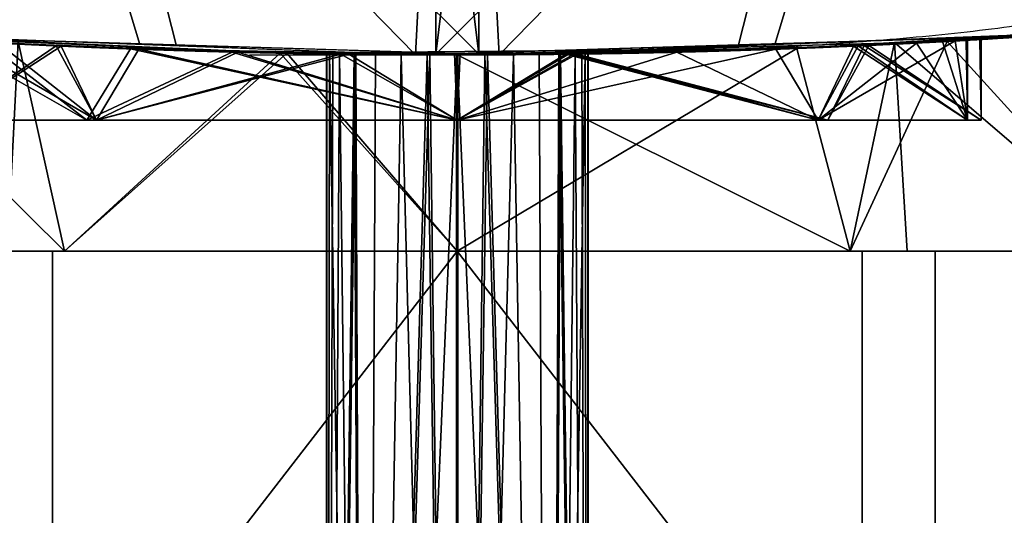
# Model space of a CAD drawing. Header units: millimetres. Extents: x -95 to 95, y -168 to 68.
# Tile 17 of 256: x -3.34 to 4.18, y -71.52 to -67.73. Entities that reach past the tile are written whole.
import ezdxf

# ---------------------------------------------------------------- set-up
doc = ezdxf.new("R2010")
doc.units = ezdxf.units.MM
doc.layers.add('100', color=7, linetype='Continuous', true_color=0xffffff)

msp = doc.modelspace()

# ---------------------------------------------------------------- linework, layer by layer
at = {"layer": '100', "color": 163, "linetype": 'Continuous'}
for p, q in [((-3.0923, -69.5, 93), (0, -69.5, 93)), ((0, -69.5, 105), (-3.0923, -69.5, 105)), ((-3.0923, -73.5, 93), (-3.0923, -69.5, 93)), ((-3.0923, -73.5, 73), (-3.0923, -69.5, 73)), ((-3.0923, -69.5, 105), (-3.0923, -73.5, 105)), ((0, -69.5, 85), (-3.0923, -69.5, 85)), ((-3.0923, -69.5, 85), (-3.0923, -73.5, 85)), ((-3.0923, -69.5, 73), (0, -69.5, 73)), ((3.0923, -69.5, 85), (0, -69.5, 85)), ((3.0923, -69.5, 105), (0, -69.5, 105)), ((0, -69.5, 93), (3.0923, -69.5, 93)), ((0, -69.5, 73), (3.0923, -69.5, 73)), ((3.0923, -73.5, 85), (3.0923, -69.5, 85)), ((3.0923, -69.5, 93), (3.0923, -73.5, 93)), ((3.0923, -69.5, 73), (3.0923, -73.5, 73)), ((3.0923, -73.5, 105), (3.0923, -69.5, 105)), ((3.65, -69.5, 73.322), (5.1962, -69.5, 76)), ((3.65, -69.5, 104.678), (3.65, -73.5, 104.678)), ((5.1962, -69.5, 82), (3.65, -69.5, 84.678)), ((3.65, -69.5, 93.322), (5.1962, -69.5, 96)), ((5.1962, -69.5, 102), (3.65, -69.5, 104.678)), ((3.65, -69.5, 84.678), (3.65, -73.5, 84.678)), ((3.65, -73.5, 93.322), (3.65, -69.5, 93.322)), ((3.65, -73.5, 73.322), (3.65, -69.5, 73.322))]:
    msp.add_line(p, q, dxfattribs=at)
at = {"layer": '100', "color": 163, "linetype": 'Continuous', "extrusion": (0, -1, 0)}
for centre in [(0, 99, 68.5), (0, 79, 68.5)]:
    msp.add_circle(centre, 4, dxfattribs=at)
at = {"layer": '100', "color": 163, "linetype": 'Continuous', "extrusion": (0, 1, 0)}
for centre in [(0, 79, -68.5), (0, 99, -68.5)]:
    msp.add_circle(centre, 3.897, dxfattribs=at)
for centre, start, end in [((0, 79, -69.5), 270, 330), ((0, 99, -69.5), 270, 330), ((0, 79, -69.5), 30, 90), ((0, 99, -69.5), 30, 90), ((0, 79, -69.5), 210, 270), ((0, 99, -69.5), 210, 270), ((0, 79, -69.5), 90, 150), ((0, 99, -69.5), 90, 150)]:
    msp.add_arc(centre, 6, start, end, dxfattribs=at)
at = {"layer": '100', "color": 163, "linetype": 'Continuous', "extrusion": (0, -1, 0)}
for centre, start, end in [((0, 79, 69.5), 237.26604, 242.73396), ((0, 99, 69.5), 237.26604, 242.73396), ((0, 99, 69.5), 117.26604, 122.73396), ((0, 79, 69.5), 117.26604, 122.73396), ((0, 79, 69.5), 57.26604, 62.73396), ((0, 79, 69.5), 297.26604, 302.73396), ((0, 99, 69.5), 297.26604, 302.73396), ((0, 99, 69.5), 57.26604, 62.73396)]:
    msp.add_arc(centre, 6.75, start, end, dxfattribs=at)
at = {"layer": '100', "color": 163, "linetype": 'Continuous'}
for points, knots in [([(7.1751, -67.6204, 100.4), (6.8288, -67.6571, 102.0218), (5.8851, -67.7575, 103.4627), (3.2716, -67.9339, 105.4639), (1.6385, -68.0002, 106.0017), (-1.6541, -67.9998, 105.9983), (-3.278, -67.9336, 105.4619), (-5.8954, -67.7567, 103.4518), (-6.8287, -67.6571, 102.0221), (-7.1751, -67.6204, 100.4)], [0, 0, 0, 0, 0.25, 0.25, 0.5, 0.5, 0.75, 0.75, 1, 1, 1, 1]), ([(-7.1751, -67.6204, 77.6), (-6.8288, -67.6571, 75.9782), (-5.8851, -67.7575, 74.5373), (-3.2716, -67.9339, 72.5361), (-1.6385, -68.0002, 71.9983), (1.6541, -67.9998, 72.0017), (3.278, -67.9336, 72.5381), (5.8954, -67.7567, 74.5482), (6.8287, -67.6571, 75.9779), (7.1751, -67.6204, 77.6)], [0, 0, 0, 0, 0.25, 0.25, 0.5, 0.5, 0.75, 0.75, 1, 1, 1, 1]), ([(-1.5864, -68, 93), (1.5864, -68, 93), (3.1367, -67.9367, 93.6512), (5.3494, -67.7983, 95.8644), (5.9991, -67.7349, 97.4307), (6.0008, -67.7347, 100.5628), (5.3643, -67.7974, 102.1199), (3.1248, -67.9374, 104.3615), (1.5688, -67.9999, 104.9994), (-1.5644, -68.0001, 105.0006), (-3.1312, -67.9369, 104.352), (-5.3459, -67.7986, 102.1415), (-5.9985, -67.7349, 100.5907), (-6.0015, -67.7346, 97.4209), (-5.3519, -67.7981, 95.8684), (-3.1401, -67.9365, 93.6531), (-1.5864, -68, 93), (1.5864, -68, 93)], [-0.125, -0.125, 0, 0, 0.125, 0.125, 0.25, 0.25, 0.375, 0.375, 0.5, 0.5, 0.625, 0.625, 0.75, 0.75, 0.875, 0.875, 1, 1, 1.125, 1.125]), ([(-1.5864, -68, 85), (1.5864, -68, 85), (3.1367, -67.9367, 84.3488), (5.3494, -67.7983, 82.1356), (5.9991, -67.7349, 80.5693), (6.0008, -67.7347, 77.4372), (5.3643, -67.7974, 75.8801), (3.1248, -67.9374, 73.6385), (1.5688, -67.9999, 73.0006), (-1.5644, -68.0001, 72.9994), (-3.1312, -67.9369, 73.648), (-5.3459, -67.7986, 75.8585), (-5.9985, -67.7349, 77.4093), (-6.0015, -67.7346, 80.5791), (-5.3519, -67.7981, 82.1316), (-3.1401, -67.9365, 84.3469), (-1.5864, -68, 85), (1.5864, -68, 85)], [-0.125, -0.125, 0, 0, 0.125, 0.125, 0.25, 0.25, 0.375, 0.375, 0.5, 0.5, 0.625, 0.625, 0.75, 0.75, 0.875, 0.875, 1, 1, 1.125, 1.125]), ([(0, -68, 103), (-0.4473, -68, 103), (-0.9007, -67.9953, 102.9228), (-1.7447, -67.9789, 102.6271), (-2.147, -67.967, 102.4045), (-2.846, -67.9413, 101.8461), (-3.1523, -67.9273, 101.5027), (-3.6276, -67.9036, 100.7438), (-3.8032, -67.8936, 100.3178), (-4.0004, -67.8823, 99.4443), (-4.0249, -67.8808, 98.9847), (-3.9221, -67.8868, 98.0962), (-3.7935, -67.8944, 97.655), (-3.403, -67.9151, 96.8507), (-3.1357, -67.9284, 96.4767), (-2.5008, -67.9547, 95.8462), (-2.1243, -67.968, 95.5812), (-1.3156, -67.9885, 95.1961), (-0.8724, -67.9959, 95.0707), (0.0177, -68.0015, 94.9751), (0.4768, -67.9997, 95.0034), (1.3474, -67.988, 95.2073), (1.7709, -67.978, 95.3857), (2.5252, -67.9541, 95.8658), (2.8663, -67.9401, 96.1744), (3.42, -67.9145, 96.8777), (3.6401, -67.9027, 97.2824), (3.9298, -67.8865, 98.1299), (4.0035, -67.882, 98.5844), (3.9963, -67.8825, 99.4792), (3.9155, -67.8873, 99.9318), (3.6133, -67.9041, 100.7732), (3.3876, -67.9162, 101.1735), (2.8239, -67.9419, 101.868), (2.4781, -67.9559, 102.1717), (1.7155, -67.9794, 102.6411), (1.2882, -67.9892, 102.8133), (0.8504, -67.9947, 102.9086), (0.5719, -67.9982, 102.9692), (0.2851, -68, 103), (0, -68, 103)], [-0.033904, 0, 0, 0, 0.053641, 0.053641, 0.107279, 0.107279, 0.160975, 0.160975, 0.214712, 0.214712, 0.268386, 0.268386, 0.32199, 0.32199, 0.375628, 0.375628, 0.42935, 0.42935, 0.483075, 0.483075, 0.536718, 0.536718, 0.590321, 0.590321, 0.64399, 0.64399, 0.697726, 0.697726, 0.751427, 0.751427, 0.805045, 0.805045, 0.858661, 0.858661, 0.91236, 0.91236, 0.966096, 0.966096, 0.966096, 1, 1, 1, 1.053641]), ([(0, -68, 75), (-0.4473, -68, 75), (-0.9007, -67.9953, 75.0772), (-1.7447, -67.9789, 75.3729), (-2.147, -67.967, 75.5955), (-2.846, -67.9413, 76.1539), (-3.1523, -67.9273, 76.4973), (-3.6276, -67.9036, 77.2562), (-3.8032, -67.8936, 77.6822), (-4.0004, -67.8823, 78.5557), (-4.0249, -67.8808, 79.0153), (-3.9221, -67.8868, 79.9038), (-3.7935, -67.8944, 80.345), (-3.403, -67.9151, 81.1493), (-3.1357, -67.9284, 81.5233), (-2.5008, -67.9547, 82.1538), (-2.1243, -67.968, 82.4188), (-1.3156, -67.9885, 82.8039), (-0.8724, -67.9959, 82.9293), (0.0177, -68.0015, 83.0249), (0.4768, -67.9997, 82.9966), (1.3474, -67.988, 82.7927), (1.7709, -67.978, 82.6143), (2.5252, -67.9541, 82.1342), (2.8663, -67.9401, 81.8256), (3.42, -67.9145, 81.1223), (3.6401, -67.9027, 80.7176), (3.9298, -67.8865, 79.8701), (4.0035, -67.882, 79.4156), (3.9963, -67.8825, 78.5208), (3.9155, -67.8873, 78.0682), (3.6133, -67.9041, 77.2268), (3.3876, -67.9162, 76.8265), (2.8239, -67.9419, 76.132), (2.4781, -67.9559, 75.8283), (1.7155, -67.9794, 75.3589), (1.2882, -67.9892, 75.1867), (0.8504, -67.9947, 75.0914), (0.5719, -67.9982, 75.0308), (0.2851, -68, 75), (0, -68, 75)], [-0.033904, 0, 0, 0, 0.053641, 0.053641, 0.107279, 0.107279, 0.160975, 0.160975, 0.214712, 0.214712, 0.268386, 0.268386, 0.32199, 0.32199, 0.375628, 0.375628, 0.42935, 0.42935, 0.483075, 0.483075, 0.536718, 0.536718, 0.590321, 0.590321, 0.64399, 0.64399, 0.697726, 0.697726, 0.751427, 0.751427, 0.805045, 0.805045, 0.858661, 0.858661, 0.91236, 0.91236, 0.966096, 0.966096, 0.966096, 1, 1, 1, 1.053641]), ([(0, -68, 82.897), (0.4358, -68, 82.897), (0.8775, -67.9956, 82.8218), (1.6999, -67.98, 82.5337), (2.0918, -67.9687, 82.3167), (2.7728, -67.9443, 81.7727), (3.0712, -67.931, 81.4381), (3.5343, -67.9085, 80.6987), (3.7053, -67.899, 80.2838), (3.8974, -67.8883, 79.4327), (3.9213, -67.8869, 78.985), (3.8211, -67.8926, 78.1192), (3.6957, -67.8998, 77.6894), (3.3152, -67.9194, 76.9058), (3.0548, -67.9321, 76.5414), (2.4361, -67.9571, 75.9272), (2.0692, -67.9697, 75.6691), (1.2814, -67.9891, 75.2939), (0.8496, -67.9961, 75.1718), (-0.0176, -68.0014, 75.0788), (-0.4649, -67.9997, 75.1064), (-1.3131, -67.9886, 75.3051), (-1.7258, -67.9791, 75.4789), (-2.4606, -67.9565, 75.9468), (-2.7929, -67.9432, 76.2475), (-3.3323, -67.9188, 76.9329), (-3.5466, -67.9076, 77.3271), (-3.8287, -67.8923, 78.1528), (-3.9004, -67.888, 78.5957), (-3.8933, -67.8885, 79.4675), (-3.8146, -67.8931, 79.9084), (-3.5199, -67.909, 80.7281), (-3.2999, -67.9204, 81.1181), (-2.7507, -67.9449, 81.7947), (-2.4137, -67.9582, 82.0905), (-1.6706, -67.9805, 82.5477), (-1.2543, -67.9898, 82.7153), (-0.8278, -67.995, 82.8081), (-0.5566, -67.9983, 82.867), (-0.2775, -68, 82.897), (0, -68, 82.897)], [-0.033874, 0, 0, 0, 0.053645, 0.053645, 0.107285, 0.107285, 0.160982, 0.160982, 0.214718, 0.214718, 0.268393, 0.268393, 0.322002, 0.322002, 0.375644, 0.375644, 0.429365, 0.429365, 0.483088, 0.483088, 0.536734, 0.536734, 0.590343, 0.590343, 0.644013, 0.644013, 0.697748, 0.697748, 0.751449, 0.751449, 0.805071, 0.805071, 0.858692, 0.858692, 0.912391, 0.912391, 0.966126, 0.966126, 0.966126, 1, 1, 1, 1.053645]), ([(0, -68, 95.103), (-0.4358, -68, 95.103), (-0.8775, -67.9956, 95.1782), (-1.6999, -67.98, 95.4663), (-2.0918, -67.9687, 95.6833), (-2.7728, -67.9443, 96.2273), (-3.0712, -67.931, 96.5619), (-3.5343, -67.9085, 97.3013), (-3.7053, -67.899, 97.7162), (-3.8974, -67.8883, 98.5673), (-3.9213, -67.8869, 99.015), (-3.8211, -67.8926, 99.8808), (-3.6957, -67.8998, 100.3106), (-3.3152, -67.9194, 101.0942), (-3.0548, -67.9321, 101.4586), (-2.4361, -67.9571, 102.0728), (-2.0692, -67.9697, 102.3309), (-1.2814, -67.9891, 102.7061), (-0.8496, -67.9961, 102.8282), (0.0176, -68.0014, 102.9212), (0.4649, -67.9997, 102.8936), (1.3131, -67.9886, 102.6949), (1.7258, -67.9791, 102.5211), (2.4606, -67.9565, 102.0532), (2.7929, -67.9432, 101.7525), (3.3323, -67.9188, 101.0671), (3.5466, -67.9076, 100.6729), (3.8287, -67.8923, 99.8472), (3.9004, -67.888, 99.4043), (3.8933, -67.8885, 98.5325), (3.8146, -67.8931, 98.0916), (3.5199, -67.909, 97.2719), (3.2999, -67.9204, 96.8819), (2.7507, -67.9449, 96.2053), (2.4137, -67.9582, 95.9095), (1.6706, -67.9805, 95.4523), (1.2543, -67.9898, 95.2847), (0.8278, -67.995, 95.1919), (0.5566, -67.9983, 95.133), (0.2775, -68, 95.103), (0, -68, 95.103)], [-0.033874, 0, 0, 0, 0.053645, 0.053645, 0.107285, 0.107285, 0.160982, 0.160982, 0.214718, 0.214718, 0.268393, 0.268393, 0.322002, 0.322002, 0.375644, 0.375644, 0.429365, 0.429365, 0.483088, 0.483088, 0.536734, 0.536734, 0.590343, 0.590343, 0.644013, 0.644013, 0.697748, 0.697748, 0.751449, 0.751449, 0.805071, 0.805071, 0.858692, 0.858692, 0.912391, 0.912391, 0.966126, 0.966126, 0.966126, 1, 1, 1, 1.053645]), ([(0.0701, -68, 98), (-0.1119, -68, 98), (-0.2254, -67.9997, 98.0193), (-0.4366, -67.9987, 98.0934), (-0.5373, -67.9979, 98.1492), (-0.7121, -67.9963, 98.289), (-0.7886, -67.9955, 98.375), (-0.9073, -67.994, 98.5648), (-0.951, -67.9934, 98.6712), (-1.0002, -67.9926, 98.8896), (-1.0062, -67.9926, 99.0046), (-0.9803, -67.9929, 99.2269), (-0.948, -67.9934, 99.3374), (-0.85, -67.9947, 99.5386), (-0.7829, -67.9955, 99.6321), (-0.6238, -67.9972, 99.7895), (-0.5296, -67.998, 99.8556), (-0.3273, -67.9993, 99.9515), (-0.2165, -67.9997, 99.9827), (0.0061, -68.0001, 100.0062), (0.121, -68, 99.9989), (0.3388, -67.9992, 99.9475), (0.4448, -67.9986, 99.9026), (0.6333, -67.9971, 99.7819), (0.7185, -67.9962, 99.7045), (0.8564, -67.9946, 99.5282), (0.9112, -67.9939, 99.427), (0.983, -67.9929, 99.215), (1.0011, -67.9926, 99.1013), (0.9988, -67.9927, 98.8775), (0.9782, -67.993, 98.7642), (0.9019, -67.994, 98.5538), (0.8451, -67.9948, 98.4538), (0.7034, -67.9964, 98.2805), (0.6166, -67.9973, 98.2048), (0.4256, -67.9987, 98.0882), (0.3187, -67.9993, 98.0455), (0.1406, -67.9999, 98.0075), (0.0701, -68, 98), (-0.1119, -68, 98)], [-0.033357, -0.033357, 0, 0, 0.0537, 0.0537, 0.107401, 0.107401, 0.161105, 0.161105, 0.214811, 0.214811, 0.268514, 0.268514, 0.322212, 0.322212, 0.375912, 0.375912, 0.429618, 0.429618, 0.483323, 0.483323, 0.537024, 0.537024, 0.590722, 0.590722, 0.644424, 0.644424, 0.698131, 0.698131, 0.751835, 0.751835, 0.805534, 0.805534, 0.859233, 0.859233, 0.912937, 0.912937, 0.966643, 0.966643, 1, 1, 1.0537, 1.0537]), ([(-0.0701, -68, 80), (0.1119, -68, 80), (0.2254, -67.9997, 79.9807), (0.4366, -67.9987, 79.9066), (0.5373, -67.9979, 79.8508), (0.7121, -67.9963, 79.711), (0.7886, -67.9955, 79.625), (0.9073, -67.994, 79.4352), (0.951, -67.9934, 79.3288), (1.0002, -67.9926, 79.1104), (1.0062, -67.9926, 78.9954), (0.9803, -67.9929, 78.7731), (0.948, -67.9934, 78.6626), (0.85, -67.9947, 78.4614), (0.7829, -67.9955, 78.3679), (0.6238, -67.9972, 78.2105), (0.5296, -67.998, 78.1444), (0.3273, -67.9993, 78.0485), (0.2165, -67.9997, 78.0173), (-0.0061, -68.0001, 77.9938), (-0.121, -68, 78.0011), (-0.3388, -67.9992, 78.0525), (-0.4448, -67.9986, 78.0974), (-0.6333, -67.9971, 78.2181), (-0.7185, -67.9962, 78.2955), (-0.8564, -67.9946, 78.4718), (-0.9112, -67.9939, 78.573), (-0.983, -67.9929, 78.785), (-1.0011, -67.9926, 78.8987), (-0.9988, -67.9927, 79.1225), (-0.9782, -67.993, 79.2358), (-0.9019, -67.994, 79.4462), (-0.8451, -67.9948, 79.5462), (-0.7034, -67.9964, 79.7195), (-0.6166, -67.9973, 79.7952), (-0.4256, -67.9987, 79.9118), (-0.3187, -67.9993, 79.9545), (-0.1406, -67.9999, 79.9925), (-0.0701, -68, 80), (0.1119, -68, 80)], [-0.033357, -0.033357, 0, 0, 0.0537, 0.0537, 0.107401, 0.107401, 0.161105, 0.161105, 0.214811, 0.214811, 0.268514, 0.268514, 0.322212, 0.322212, 0.375912, 0.375912, 0.429618, 0.429618, 0.483323, 0.483323, 0.537024, 0.537024, 0.590722, 0.590722, 0.644424, 0.644424, 0.698131, 0.698131, 0.751835, 0.751835, 0.805534, 0.805534, 0.859233, 0.859233, 0.912937, 0.912937, 0.966643, 0.966643, 1, 1, 1.0537, 1.0537])]:
    msp.add_open_spline(points, degree=3, knots=knots, dxfattribs=at)
for points in [[(-4.6779, -67.835, 73.6671), (-6.0751, -64.8607, 71.0569), (-3.3298, -64.9216, 70.158)], [(-2.9091, -64.9323, 107.9859), (-6.0118, -64.855, 106.8264), (-4.4324, -67.8537, 104.5508)], [(2.9091, -64.9323, 70.0141), (6.0118, -64.855, 71.1736), (4.4324, -67.8537, 73.4492)], [(4.6779, -67.835, 104.3329), (6.0751, -64.8607, 106.9431), (3.3298, -64.9216, 107.842)], [(-3.3298, -64.9216, 70.158), (-2.4244, -67.9199, 72.8086), (-4.6779, -67.835, 73.6671)], [(-4.4324, -67.8537, 104.5508), (-2.1476, -67.9237, 105.2444), (-2.9091, -64.9323, 107.9859)], [(-3.3298, -64.9216, 70.158), (-0.1631, -64.9918, 69.1212), (-0.3195, -67.9993, 72.0067)], [(-0.3195, -67.9993, 72.0067), (-2.4244, -67.9199, 72.8086), (-3.3298, -64.9216, 70.158)], [(-2.9091, -64.9323, 107.9859), (-2.1476, -67.9237, 105.2444), (0.1642, -67.9945, 105.9462)], [(0.1642, -67.9945, 105.9462), (-0.201, -64.9998, 108.998), (-2.9091, -64.9323, 107.9859)], [(2.9091, -64.9323, 70.0141), (2.1476, -67.9237, 72.7556), (-0.1642, -67.9945, 72.0538)], [(-0.1642, -67.9945, 72.0538), (0.201, -64.9998, 69.002), (2.9091, -64.9323, 70.0141)], [(3.3298, -64.9216, 107.842), (0.1631, -64.9918, 108.8788), (0.3195, -67.9993, 105.9933)], [(0.3195, -67.9993, 105.9933), (2.4244, -67.9199, 105.1914), (3.3298, -64.9216, 107.842)], [(4.4324, -67.8537, 73.4492), (2.1476, -67.9237, 72.7556), (2.9091, -64.9323, 70.0141)], [(3.3298, -64.9216, 107.842), (2.4244, -67.9199, 105.1914), (4.6779, -67.835, 104.3329)], [(-0.1631, -64.9918, 69.1212), (-0.1642, -67.9945, 72.0538), (-0.3195, -67.9993, 72.0067)], [(0.1642, -67.9945, 105.9462), (0.1631, -64.9918, 108.8788), (-0.201, -64.9998, 108.998)], [(-0.1642, -67.9945, 72.0538), (-0.1631, -64.9918, 69.1212), (0.201, -64.9998, 69.002)], [(0.1631, -64.9918, 108.8788), (0.1642, -67.9945, 105.9462), (0.3195, -67.9993, 105.9933)], [(9.9357, -67.2702, 95.9202), (5.8516, -67.7478, 97.6736), (3.7399, -67.8971, 94.3082)], [(3.7399, -67.8971, 94.3082), (5.8516, -67.7478, 80.3264), (9.9357, -67.2702, 95.9202)], [(4.8004, -67.8303, 104.2863), (2.5924, -67.9506, 104.4111), (5.4021, -67.7851, 101.6109)], [(5.4021, -67.7851, 76.3891), (2.5924, -67.9506, 73.5889), (4.4821, -67.8521, 73.4642)], [(5.1962, -69.5, 102), (5.4021, -67.7851, 101.6109), (3.3396, -67.9066, 103.6664)], [(3.3396, -67.9066, 74.3336), (5.4021, -67.7851, 76.3891), (5.1962, -69.5, 76)], [(3.7399, -67.8971, 83.6919), (5.8516, -67.7478, 80.3264), (3.7399, -67.8971, 94.3082)], [(3.7399, -67.8971, 94.3082), (5.5729, -67.7675, 97.2296), (5.1962, -69.5, 96)], [(5.1962, -69.5, 82), (5.5729, -67.7675, 80.7704), (3.7399, -67.8971, 83.6919)], [(-3, -69.5, 93.8038), (-5.1962, -69.5, 96), (-4.6768, -67.839, 95.2413)], [(-4.6768, -67.839, 82.7587), (-5.1962, -69.5, 82), (-3, -69.5, 84.1962)], [(-4.8004, -67.8303, 73.7137), (-0.3195, -67.9993, 72.0067), (-1.3538, -67.9865, 73.1547)], [(-1.3538, -67.9865, 73.1547), (-4.7009, -67.8373, 75.2716), (-4.8004, -67.8303, 73.7137)], [(-4.7009, -67.8373, 102.7284), (-1.3538, -67.9865, 104.8453), (-4.4821, -67.8521, 104.5358)], [(-4.6768, -67.839, 95.2413), (-1.3028, -67.9875, 93.1431), (-3, -69.5, 93.8038)], [(-4.6768, -67.839, 82.7587), (-1.3028, -67.9875, 84.8569), (-4.6768, -67.839, 95.2413)], [(-1.3028, -67.9875, 93.1431), (-4.6768, -67.839, 95.2413), (-1.3028, -67.9875, 84.8569)], [(-3, -69.5, 84.1962), (-1.3028, -67.9875, 84.8569), (-4.6768, -67.839, 82.7587)], [(-1.3538, -67.9865, 104.8453), (0.3195, -67.9993, 105.9933), (-4.4821, -67.8521, 104.5358)], [(-2.8284, -68.5, 101.8284), (-4, -68.5, 99), (-3.9018, -67.888, 99.8808)], [(-3.9018, -67.888, 78.1192), (-4, -68.5, 79), (-2.8284, -68.5, 76.1716)], [(-3.9018, -67.888, 99.8808), (-2.4963, -67.9542, 102.1255), (-2.8284, -68.5, 101.8284)], [(-2.8284, -68.5, 76.1716), (-2.4963, -67.9542, 75.8746), (-3.9018, -67.888, 78.1192)], [(-3.0255, -67.9327, 81.4562), (-3.8969, -67.8883, 79.0319), (-3.897, -68.5, 79)], [(-3.897, -68.5, 79), (-3.8871, -67.8888, 79.0034), (-3.0624, -67.931, 76.59)], [(-2.7556, -68.5, 96.2444), (-3.897, -68.5, 99), (-3.8014, -67.8937, 98.142)], [(-3.8014, -67.8937, 98.142), (-2.4322, -67.9565, 95.9551), (-2.7556, -68.5, 96.2444)], [(-3.5983, -67.9047, 97.253), (-3.3027, -67.9197, 96.9315), (-3.8014, -67.8937, 98.142)], [(-0.3195, -67.9993, 72.0067), (4.4821, -67.8521, 73.4642), (2.5924, -67.9506, 73.5889)], [(2.5924, -67.9506, 104.4111), (4.8004, -67.8303, 104.2863), (0.3195, -67.9993, 105.9933)], [(3.8014, -67.8937, 79.858), (2.4322, -67.9565, 82.0449), (2.7556, -68.5, 81.7556)], [(2.7556, -68.5, 81.7556), (3.897, -68.5, 79), (3.8014, -67.8937, 79.858)], [(3.0255, -67.9327, 96.5438), (3.8969, -67.8883, 98.9681), (3.897, -68.5, 99)], [(3.8969, -67.8883, 98.9681), (3.0255, -67.9327, 96.5438), (3.143, -67.9273, 96.5258)], [(3.9999, -67.8823, 99.0322), (3.106, -67.929, 101.5205), (3.0624, -67.931, 101.41)], [(3.0624, -67.931, 101.41), (3.8969, -67.8883, 98.9681), (3.9999, -67.8823, 99.0322)], [(3.897, -68.5, 99), (3.8871, -67.8888, 98.9966), (3.0624, -67.931, 101.41)], [(3.106, -67.929, 101.5205), (3.9999, -67.8823, 99.0322), (4, -68.5, 99)], [(4, -68.5, 79), (3.9999, -67.8823, 78.9678), (3.106, -67.929, 76.4795)], [(3.143, -67.9273, 96.5258), (3.9999, -67.8823, 99.0322), (3.8969, -67.8883, 98.9681)], [(4, -68.5, 99), (3.99, -67.8828, 99.0034), (3.143, -67.9273, 96.5258)], [(3.143, -67.9273, 81.4742), (3.99, -67.8828, 78.9966), (4, -68.5, 79)], [(3.785, -67.8946, 80.2937), (3.143, -67.9273, 81.4742), (3.3027, -67.9197, 81.0685)], [(3.3027, -67.9197, 81.0685), (3.8014, -67.8937, 79.858), (3.785, -67.8946, 80.2937)], [(3.8711, -67.8897, 78.5519), (3.5055, -67.9096, 77.2977), (3.7644, -67.8957, 77.6475)], [(3.897, -68.5, 79), (3.7048, -67.8989, 79.0222), (3.8014, -67.8937, 79.858)], [(3.7644, -67.8957, 77.6475), (3.9999, -67.8823, 78.9678), (3.8711, -67.8897, 78.5519)], [(3.9999, -67.8823, 78.9678), (3.785, -67.8946, 80.2937), (3.8014, -67.8937, 79.858)], [(3.8014, -67.8937, 79.858), (3.8711, -67.8897, 78.5519), (3.9999, -67.8823, 78.9678)], [(3.8969, -67.8883, 98.9681), (3.8871, -67.8888, 98.9966), (3.897, -68.5, 99)], [(3.9999, -67.8823, 99.0322), (3.99, -67.8828, 99.0034), (4, -68.5, 99)], [(4, -68.5, 79), (3.99, -67.8828, 78.9966), (3.9999, -67.8823, 78.9678)], [(-4, -68.5, 99), (-2.8284, -68.5, 96.1716), (-3.5983, -67.9047, 97.253)], [(-3.5983, -67.9047, 80.747), (-2.8284, -68.5, 81.8284), (-4, -68.5, 79)], [(-3.897, -68.5, 99), (-2.7556, -68.5, 101.7556), (-3.5055, -67.9096, 100.7023)], [(-3.0624, -67.931, 76.59), (-2.7556, -68.5, 76.2444), (-3.897, -68.5, 79)], [(-3.897, -68.5, 79), (-2.7556, -68.5, 81.7556), (-3.0255, -67.9327, 81.4562)], [(-3.3899, -67.9155, 76.8766), (-3.0624, -67.931, 76.59), (-3.6877, -67.8999, 77.7401)], [(-3.5983, -67.9047, 80.747), (-3.6673, -67.901, 80.3183), (-3.0255, -67.9327, 81.4562)], [(-3.3027, -67.9197, 96.9315), (-3.5983, -67.9047, 97.253), (-2.8185, -67.9416, 96.1617)], [(-1.7199, -67.9782, 95.3887), (-3.5983, -67.9047, 97.253), (-2.8284, -68.5, 96.1716)], [(-2.8284, -68.5, 81.8284), (-3.5983, -67.9047, 80.747), (-1.7199, -67.9782, 82.6113)], [(-3.0255, -67.9327, 81.4562), (-2.8185, -67.9416, 81.8383), (-3.5983, -67.9047, 80.747)], [(-1.6753, -67.9794, 102.5185), (-3.5055, -67.9096, 100.7023), (-2.7556, -68.5, 101.7556)], [(-3.3899, -67.9155, 101.1234), (-3.5055, -67.9096, 100.7023), (-2.7457, -67.9445, 101.7655)], [(-3.3537, -67.8974, 103.5805), (-3.4344, -69.5, 103.7618), (-3, -69.5, 104.1962)], [(-3, -69.5, 73.8038), (-3.4344, -69.5, 74.2382), (-3.3537, -67.8974, 74.4195)], [(-2.7457, -67.9445, 101.7655), (-2.4963, -67.9542, 102.1255), (-3.3899, -67.9155, 101.1234)], [(-3.0624, -67.931, 76.59), (-3.3899, -67.9155, 76.8766), (-2.4963, -67.9542, 75.8746)], [(-1.3538, -67.9865, 104.8453), (-3.3537, -67.8974, 103.5805), (-3, -69.5, 104.1962)], [(-3, -69.5, 73.8038), (-3.3537, -67.8974, 74.4195), (-1.3538, -67.9865, 73.1547)], [(-2.8185, -67.9416, 96.1617), (-2.4322, -67.9565, 95.9551), (-3.3027, -67.9197, 96.9315)], [(-2.7556, -68.5, 76.2444), (-3.0624, -67.931, 76.59), (-0.8892, -67.9942, 75.2058)], [(-2.4963, -67.9542, 75.8746), (-2.093, -67.9678, 75.7127), (-3.0624, -67.931, 76.59)], [(-0.8278, -67.995, 82.8081), (-3.0255, -67.9327, 81.4562), (-2.7556, -68.5, 81.7556)], [(-3.0255, -67.9327, 81.4562), (-0.8278, -67.995, 82.8081), (-1.7199, -67.9782, 82.6113)], [(-1.7199, -67.9782, 82.6113), (-2.8185, -67.9416, 81.8383), (-3.0255, -67.9327, 81.4562)], [(0, -68.5, 103), (-2.8284, -68.5, 101.8284), (-2.4963, -67.9542, 102.1255)], [(-2.4963, -67.9542, 75.8746), (-2.8284, -68.5, 76.1716), (0, -68.5, 75)], [(-2.4322, -67.9565, 95.9551), (-2.8185, -67.9416, 96.1617), (-1.7199, -67.9782, 95.3887)], [(0, -68.5, 95.103), (-2.7556, -68.5, 96.2444), (-2.4322, -67.9565, 95.9551)], [(-2.4963, -67.9542, 102.1255), (-2.7457, -67.9445, 101.7655), (-1.6753, -67.9794, 102.5185)], [(-1.6753, -67.9794, 102.5185), (-1.3227, -67.9871, 102.775), (-2.4963, -67.9542, 102.1255)], [(-2.4963, -67.9542, 102.1255), (0, -68, 103), (0, -68.5, 103)], [(0, -68.5, 75), (0, -68, 75), (-2.4963, -67.9542, 75.8746)], [(-2.093, -67.9678, 75.7127), (-2.4963, -67.9542, 75.8746), (-1.3227, -67.9871, 75.225)], [(-2.4322, -67.9565, 95.9551), (0, -68, 95.103), (0, -68.5, 95.103)], [(-1.7199, -67.9782, 95.3887), (-1.8872, -67.9738, 95.5904), (-2.4322, -67.9565, 95.9551)], [(-1.3227, -67.9871, 75.225), (-0.8892, -67.9942, 75.2058), (-2.093, -67.9678, 75.7127)], [(2.5924, -67.9506, 104.4111), (-1.3538, -67.9865, 104.8453), (0, -69.5, 105)], [(0.3195, -67.9993, 105.9933), (-1.3538, -67.9865, 104.8453), (2.5924, -67.9506, 104.4111)], [(2.5924, -67.9506, 73.5889), (-1.3538, -67.9865, 73.1547), (-0.3195, -67.9993, 72.0067)], [(0, -69.5, 73), (-1.3538, -67.9865, 73.1547), (2.5924, -67.9506, 73.5889)], [(0, -68, 93), (3.7399, -67.8971, 94.3082), (3, -69.5, 93.8038)], [(0, -68, 85), (3.7399, -67.8971, 83.6919), (3.7399, -67.8971, 94.3082), (0, -68, 93)], [(3, -69.5, 84.1962), (3.7399, -67.8971, 83.6919), (0, -68, 85)], [(0, -69.5, 105), (3, -69.5, 104.1962), (2.5924, -67.9506, 104.4111)], [(2.5924, -67.9506, 73.5889), (3, -69.5, 73.8038), (0, -69.5, 73)], [(0, -68.5, 82.897), (2.7556, -68.5, 81.7556), (2.4322, -67.9565, 82.0449)], [(2.4322, -67.9565, 82.0449), (0, -68, 82.897), (0, -68.5, 82.897)], [(0.8278, -67.995, 95.1919), (3.0255, -67.9327, 96.5438), (2.7556, -68.5, 96.2444)], [(3.0255, -67.9327, 96.5438), (0.8278, -67.995, 95.1919), (0.9123, -67.9939, 95.1054)], [(3.106, -67.929, 101.5205), (0.8504, -67.9947, 102.9086), (0.8892, -67.9942, 102.7942)], [(0.8504, -67.9947, 102.9086), (3.106, -67.929, 101.5205), (2.8284, -68.5, 101.8284)], [(2.8284, -68.5, 76.1716), (3.106, -67.929, 76.4795), (0.8504, -67.9947, 75.0915)], [(0.8504, -67.9947, 75.0915), (2.0969, -67.9677, 75.5937), (1.6753, -67.9794, 75.4815)], [(0.8892, -67.9942, 102.7942), (3.0624, -67.931, 101.41), (3.106, -67.929, 101.5205)], [(2.7556, -68.5, 101.7556), (3.0624, -67.931, 101.41), (0.8892, -67.9942, 102.7942)], [(0.9123, -67.9939, 95.1054), (3.143, -67.9273, 96.5258), (3.0255, -67.9327, 96.5438)], [(2.8284, -68.5, 96.1716), (3.143, -67.9273, 96.5258), (0.9123, -67.9939, 95.1054)], [(0.9123, -67.9939, 82.8946), (3.143, -67.9273, 81.4742), (2.8284, -68.5, 81.8284)], [(2.1478, -67.9661, 82.3744), (0.9123, -67.9939, 82.8946), (1.2887, -67.9878, 82.6777)], [(1.2887, -67.9878, 82.6777), (2.4322, -67.9565, 82.0449), (2.1478, -67.9661, 82.3744)], [(1.6753, -67.9794, 75.4815), (3.5055, -67.9096, 77.2977), (2.7556, -68.5, 76.2444)], [(2.7457, -67.9445, 76.2345), (1.6753, -67.9794, 75.4815), (2.0969, -67.9677, 75.5937)], [(2.0969, -67.9677, 75.5937), (3.106, -67.929, 76.4795), (2.7457, -67.9445, 76.2345)], [(3.143, -67.9273, 81.4742), (2.1478, -67.9661, 82.3744), (2.4322, -67.9565, 82.0449)], [(2.4322, -67.9565, 82.0449), (3.3027, -67.9197, 81.0685), (3.143, -67.9273, 81.4742)], [(3.3396, -67.9066, 103.6664), (2.5924, -67.9506, 104.4111), (3, -69.5, 104.1962)], [(3, -69.5, 73.8038), (2.5924, -67.9506, 73.5889), (3.3396, -67.9066, 74.3336)], [(3.5055, -67.9096, 77.2977), (2.7457, -67.9445, 76.2345), (3.106, -67.929, 76.4795)], [(3.897, -68.5, 79), (2.7556, -68.5, 76.2444), (3.5055, -67.9096, 77.2977)], [(3.0624, -67.931, 101.41), (2.7556, -68.5, 101.7556), (3.897, -68.5, 99)], [(3.897, -68.5, 99), (2.7556, -68.5, 96.2444), (3.0255, -67.9327, 96.5438)], [(3.143, -67.9273, 96.5258), (2.8284, -68.5, 96.1716), (4, -68.5, 99)], [(4, -68.5, 79), (2.8284, -68.5, 81.8284), (3.143, -67.9273, 81.4742)], [(4, -68.5, 99), (2.8284, -68.5, 101.8284), (3.106, -67.929, 101.5205)], [(3.106, -67.929, 76.4795), (2.8284, -68.5, 76.1716), (4, -68.5, 79)], [(5.1962, -69.5, 96), (3, -69.5, 93.8038), (3.7399, -67.8971, 94.3082)], [(3.7399, -67.8971, 83.6919), (3, -69.5, 84.1962), (5.1962, -69.5, 82)], [(3, -69.5, 104.1962), (3.4344, -69.5, 103.7618), (3.3396, -67.9066, 103.6664)], [(3.3396, -67.9066, 74.3336), (3.4344, -69.5, 74.2382), (3, -69.5, 73.8038)], [(3.106, -67.929, 76.4795), (3.7644, -67.8957, 77.6475), (3.5055, -67.9096, 77.2977)], [(3.3396, -67.9066, 103.6664), (3.4344, -69.5, 103.7618), (5.1962, -69.5, 102)], [(5.1962, -69.5, 76), (3.4344, -69.5, 74.2382), (3.3396, -67.9066, 74.3336)], [(3.5055, -67.9096, 77.2977), (3.7048, -67.8989, 79.0222), (3.897, -68.5, 79)], [(-3, -69.5, 104.1962), (0, -69.5, 105), (-1.3538, -67.9865, 104.8453)], [(-1.3538, -67.9865, 73.1547), (0, -69.5, 73), (-3, -69.5, 73.8038)], [(-1.3028, -67.9875, 93.1431), (0, -69.5, 93), (-3, -69.5, 93.8038)], [(-3, -69.5, 84.1962), (0, -69.5, 85), (-1.3028, -67.9875, 84.8569)], [(-1.7199, -67.9782, 95.3887), (-2.8284, -68.5, 96.1716), (0, -68.5, 95)], [(0, -68.5, 83), (-2.8284, -68.5, 81.8284), (-1.7199, -67.9782, 82.6113)], [(-1.6753, -67.9794, 102.5185), (-2.7556, -68.5, 101.7556), (0, -68.5, 102.897)], [(-0.8892, -67.9942, 75.2058), (0, -68.5, 75.103), (-2.7556, -68.5, 76.2444)], [(-2.7556, -68.5, 81.7556), (0, -68.5, 82.897), (-0.8278, -67.995, 82.8081)], [(-1.7199, -67.9782, 95.3887), (-1.2887, -67.9878, 95.3223), (-1.8872, -67.9738, 95.5904)], [(-1.2887, -67.9878, 95.3223), (-1.7199, -67.9782, 95.3887), (-0.427, -67.9987, 95.0229)], [(0, -68.5, 95), (0.0217, -67.9886, 95.2013), (-1.7199, -67.9782, 95.3887)], [(-1.7199, -67.9782, 82.6113), (0.0217, -67.9886, 82.7987), (0, -68.5, 83)], [(-0.427, -67.9987, 82.9771), (-1.7199, -67.9782, 82.6113), (-0.8278, -67.995, 82.8081)], [(0, -68.5, 102.897), (0.0211, -67.9892, 102.7009), (-1.6753, -67.9794, 102.5185)], [(-1.6753, -67.9794, 102.5185), (0.8892, -67.9942, 102.7942), (0, -68, 103)], [(0, -68, 103), (-1.3227, -67.9871, 102.775), (-1.6753, -67.9794, 102.5185)], [(-0.8892, -67.9942, 75.2058), (-1.3227, -67.9871, 75.225), (0, -68, 75)], [(-1.3028, -67.9875, 93.1431), (0, -68, 93), (0, -69.5, 93)], [(-1.3028, -67.9875, 84.8569), (0, -68, 85), (0, -68, 93), (-1.3028, -67.9875, 93.1431)], [(0, -69.5, 85), (0, -68, 85), (-1.3028, -67.9875, 84.8569)], [(-0.427, -67.9987, 95.0229), (0, -68, 95.103), (-1.2887, -67.9878, 95.3223)], [(-1, -84.5, 79), (-0.9999, -67.9926, 79.0106), (-0.7742, -67.9956, 79.6329)], [(-1, -84.5, 79), (-0.9967, -67.9927, 79.0011), (-0.9999, -67.9926, 79.0106)], [(-0.7874, -67.9954, 78.3836), (-0.9967, -67.9927, 79.0011), (-1, -84.5, 79)], [(-0.9756, -67.993, 98.7804), (-1, -84.5, 99), (-0.7071, -84.5, 98.2929)], [(-0.9756, -67.993, 98.7804), (-0.9507, -67.9933, 98.9943), (-1, -84.5, 99)], [(-1, -84.5, 99), (-0.9507, -67.9933, 98.9943), (-0.899, -67.9941, 99.438)], [(-0.7071, -84.5, 99.7071), (-1, -84.5, 99), (-0.899, -67.9941, 99.438)], [(-1, -84.5, 79), (-0.7071, -84.5, 78.2929), (-0.7874, -67.9954, 78.3836)], [(-0.7742, -67.9956, 79.6329), (-0.7071, -84.5, 79.7071), (-1, -84.5, 79)], [(-0.1149, -67.9999, 79.0134), (-0.9999, -67.9926, 79.0106), (-0.7874, -67.9954, 78.3836)], [(-0.7742, -67.9956, 79.6329), (-0.9999, -67.9926, 79.0106), (-0.1149, -67.9999, 79.0134)], [(-0.7071, -84.5, 98.2929), (-0.6247, -67.9971, 98.2191), (-0.9756, -67.993, 98.7804)], [(0.1149, -67.9999, 98.9866), (-0.899, -67.9941, 99.438), (-0.9756, -67.993, 98.7804)], [(-0.9756, -67.993, 98.7804), (-0.6247, -67.9971, 98.2191), (0.1149, -67.9999, 98.9866)], [(-0.899, -67.9941, 99.438), (-0.4284, -67.9986, 99.9036), (-0.7071, -84.5, 99.7071)], [(-0.4284, -67.9986, 99.9036), (-0.899, -67.9941, 99.438), (0.1149, -67.9999, 98.9866)], [(-0.8892, -67.9942, 75.2058), (-0.0211, -67.9892, 75.2991), (0, -68.5, 75.103)], [(0, -68, 75), (0.4157, -67.9987, 75.1252), (-0.8892, -67.9942, 75.2058)], [(0, -68.5, 82.897), (0, -68, 82.897), (-0.8278, -67.995, 82.8081)], [(-0.8278, -67.995, 82.8081), (0, -68, 82.897), (-0.427, -67.9987, 82.9771)], [(-0.7874, -67.9954, 78.3836), (-0.2299, -67.9996, 78.0268), (-0.1149, -67.9999, 79.0134)], [(-0.2299, -67.9996, 78.0268), (-0.7874, -67.9954, 78.3836), (-0.7071, -84.5, 78.2929)], [(-0.1149, -67.9999, 79.0134), (-0.2092, -67.9997, 79.9779), (-0.7742, -67.9956, 79.6329)], [(-0.7071, -84.5, 79.7071), (-0.7742, -67.9956, 79.6329), (-0.2092, -67.9997, 79.9779)], [(0, -68, 98), (-0.6247, -67.9971, 98.2191), (-0.7071, -84.5, 98.2929)], [(0, -84.5, 100), (-0.7071, -84.5, 99.7071), (-0.4284, -67.9986, 99.9036)], [(-0.7071, -84.5, 78.2929), (0, -84.5, 78), (-0.2299, -67.9996, 78.0268)], [(-0.2092, -67.9997, 79.9779), (0, -84.5, 80), (-0.7071, -84.5, 79.7071)], [(-0.7071, -84.5, 98.2929), (0, -84.5, 98), (0, -68, 98)], [(-0.6247, -67.9971, 98.2191), (0, -68, 98), (0.1149, -67.9999, 98.9866)], [(-0.4284, -67.9986, 99.9036), (0.0053, -67.9993, 99.9495), (0, -84.5, 100)], [(0.1149, -67.9999, 98.9866), (0.2299, -67.9996, 99.9732), (-0.4284, -67.9986, 99.9036)], [(0, -68, 95.103), (-0.427, -67.9987, 95.0229), (0.9123, -67.9939, 95.1054)], [(0.9123, -67.9939, 82.8946), (-0.427, -67.9987, 82.9771), (0, -68, 82.897)], [(-0.1149, -67.9999, 79.0134), (-0.2299, -67.9996, 78.0268), (0.4284, -67.9986, 78.0964)], [(0, -84.5, 78), (-0.0053, -67.9993, 78.0505), (-0.2299, -67.9996, 78.0268)], [(-0.1149, -67.9999, 79.0134), (0, -68, 80), (-0.2092, -67.9997, 79.9779)], [(-0.2092, -67.9997, 79.9779), (0, -68, 80), (0, -84.5, 80)], [(-0.1149, -67.9999, 79.0134), (0.899, -67.9941, 78.562), (0.9756, -67.993, 79.2196)], [(0.9756, -67.993, 79.2196), (0.6247, -67.9971, 79.7809), (-0.1149, -67.9999, 79.0134)], [(0.4284, -67.9986, 78.0964), (0.899, -67.9941, 78.562), (-0.1149, -67.9999, 79.0134)], [(0.6247, -67.9971, 79.7809), (0, -68, 80), (-0.1149, -67.9999, 79.0134)], [(0, -68.5, 75.103), (-0.0211, -67.9892, 75.2991), (1.6753, -67.9794, 75.4815)], [(0.4284, -67.9986, 78.0964), (-0.0053, -67.9993, 78.0505), (0, -84.5, 78)], [(1.6753, -67.9794, 75.4815), (2.7556, -68.5, 76.2444), (0, -68.5, 75.103)], [(0.9123, -67.9939, 95.1054), (0.0217, -67.9886, 95.2013), (0, -68.5, 95)], [(0, -68.5, 83), (0.0217, -67.9886, 82.7987), (0.9123, -67.9939, 82.8946)], [(0.8892, -67.9942, 102.7942), (0.0211, -67.9892, 102.7009), (0, -68.5, 102.897)], [(0.9123, -67.9939, 95.1054), (0.8278, -67.995, 95.1919), (0, -68, 95.103)], [(0.9123, -67.9939, 95.1054), (0, -68.5, 95), (2.8284, -68.5, 96.1716)], [(2.8284, -68.5, 81.8284), (0, -68.5, 83), (0.9123, -67.9939, 82.8946)], [(0, -68, 82.897), (0.6537, -67.9969, 82.8418), (0.9123, -67.9939, 82.8946)], [(0.8892, -67.9942, 102.7942), (0, -68.5, 102.897), (2.7556, -68.5, 101.7556)], [(0.8892, -67.9942, 102.7942), (0.8504, -67.9947, 102.9086), (0, -68, 103)], [(2.8284, -68.5, 101.8284), (0, -68.5, 103), (0.8504, -67.9947, 102.9086)], [(0, -68.5, 103), (0, -68, 103), (0.8504, -67.9947, 102.9086)], [(0.8504, -67.9947, 75.0915), (0, -68.5, 75), (2.8284, -68.5, 76.1716)], [(0.8504, -67.9947, 75.0915), (0, -68, 75), (0, -68.5, 75)], [(0.4157, -67.9987, 75.1252), (0, -68, 75), (0.8504, -67.9947, 75.0915)], [(2.7556, -68.5, 96.2444), (0, -68.5, 95.103), (0.8278, -67.995, 95.1919)], [(0, -68.5, 95.103), (0, -68, 95.103), (0.8278, -67.995, 95.1919)], [(0, -68, 80), (0.6247, -67.9971, 79.7809), (0.7071, -84.5, 79.7071)], [(0, -84.5, 78), (0.7071, -84.5, 78.2929), (0.4284, -67.9986, 78.0964)], [(0, -84.5, 100), (0.0053, -67.9993, 99.9495), (0.2299, -67.9996, 99.9732)], [(0.7071, -84.5, 99.7071), (0, -84.5, 100), (0.2299, -67.9996, 99.9732)], [(0.2092, -67.9997, 98.0221), (0, -84.5, 98), (0.7071, -84.5, 98.2929)], [(0.2092, -67.9997, 98.0221), (0, -68, 98), (0, -84.5, 98)], [(0.1149, -67.9999, 98.9866), (0, -68, 98), (0.2092, -67.9997, 98.0221)], [(3, -69.5, 93.8038), (0, -69.5, 93), (0, -68, 93)], [(0, -68, 85), (0, -69.5, 85), (3, -69.5, 84.1962)], [(0.7071, -84.5, 79.7071), (0, -84.5, 80), (0, -68, 80)], [(0.1149, -67.9999, 98.9866), (0.9999, -67.9926, 98.9894), (0.7874, -67.9954, 99.6164)], [(0.7742, -67.9956, 98.3671), (0.9999, -67.9926, 98.9894), (0.1149, -67.9999, 98.9866)], [(0.7874, -67.9954, 99.6164), (0.2299, -67.9996, 99.9732), (0.1149, -67.9999, 98.9866)], [(0.1149, -67.9999, 98.9866), (0.2092, -67.9997, 98.0221), (0.7742, -67.9956, 98.3671)], [(0.7071, -84.5, 98.2929), (0.7742, -67.9956, 98.3671), (0.2092, -67.9997, 98.0221)], [(0.2299, -67.9996, 99.9732), (0.7874, -67.9954, 99.6164), (0.7071, -84.5, 99.7071)], [(0.8504, -67.9947, 75.0915), (1.6753, -67.9794, 75.4815), (0.4157, -67.9987, 75.1252)], [(0.899, -67.9941, 78.562), (0.4284, -67.9986, 78.0964), (0.7071, -84.5, 78.2929)], [(0.7071, -84.5, 79.7071), (0.6247, -67.9971, 79.7809), (0.9756, -67.993, 79.2196)], [(0.6537, -67.9969, 82.8418), (1.2887, -67.9878, 82.6777), (0.9123, -67.9939, 82.8946)], [(0.9756, -67.993, 79.2196), (1, -84.5, 79), (0.7071, -84.5, 79.7071)], [(0.7071, -84.5, 78.2929), (1, -84.5, 79), (0.899, -67.9941, 78.562)], [(1, -84.5, 99), (0.7071, -84.5, 99.7071), (0.7874, -67.9954, 99.6164)], [(0.7742, -67.9956, 98.3671), (0.7071, -84.5, 98.2929), (1, -84.5, 99)], [(1, -84.5, 99), (0.9999, -67.9926, 98.9894), (0.7742, -67.9956, 98.3671)], [(0.7874, -67.9954, 99.6164), (0.9967, -67.9927, 98.9989), (1, -84.5, 99)], [(1, -84.5, 79), (0.9507, -67.9933, 79.0057), (0.899, -67.9941, 78.562)], [(0.9756, -67.993, 79.2196), (0.9507, -67.9933, 79.0057), (1, -84.5, 79)], [(1, -84.5, 99), (0.9967, -67.9927, 98.9989), (0.9999, -67.9926, 98.9894)], [(-2.7556, -68.5, 101.7556), (-3.897, -68.5, 99), (-4, -68.5, 99), (-2.8284, -68.5, 101.8284)], [(-3.897, -68.5, 99), (-2.7556, -68.5, 96.2444), (-2.8284, -68.5, 96.1716), (-4, -68.5, 99)], [(-2.7556, -68.5, 81.7556), (-3.897, -68.5, 79), (-4, -68.5, 79), (-2.8284, -68.5, 81.8284)], [(-3.897, -68.5, 79), (-2.7556, -68.5, 76.2444), (-2.8284, -68.5, 76.1716), (-4, -68.5, 79)], [(0, -68.5, 95), (-2.8284, -68.5, 96.1716), (-2.7556, -68.5, 96.2444), (0, -68.5, 95.103)], [(-2.8284, -68.5, 101.8284), (0, -68.5, 103), (0, -68.5, 102.897), (-2.7556, -68.5, 101.7556)], [(0, -68.5, 75), (-2.8284, -68.5, 76.1716), (-2.7556, -68.5, 76.2444), (0, -68.5, 75.103)], [(-2.8284, -68.5, 81.8284), (0, -68.5, 83), (0, -68.5, 82.897), (-2.7556, -68.5, 81.7556)], [(2.8284, -68.5, 96.1716), (0, -68.5, 95), (0, -68.5, 95.103), (2.7556, -68.5, 96.2444)], [(2.7556, -68.5, 101.7556), (0, -68.5, 102.897), (0, -68.5, 103), (2.8284, -68.5, 101.8284)], [(2.8284, -68.5, 76.1716), (0, -68.5, 75), (0, -68.5, 75.103), (2.7556, -68.5, 76.2444)], [(2.7556, -68.5, 81.7556), (0, -68.5, 82.897), (0, -68.5, 83), (2.8284, -68.5, 81.8284)], [(2.7556, -68.5, 96.2444), (3.897, -68.5, 99), (4, -68.5, 99), (2.8284, -68.5, 96.1716)], [(3.897, -68.5, 99), (2.7556, -68.5, 101.7556), (2.8284, -68.5, 101.8284), (4, -68.5, 99)], [(2.8284, -68.5, 81.8284), (4, -68.5, 79), (3.897, -68.5, 79), (2.7556, -68.5, 81.7556)], [(2.7556, -68.5, 76.2444), (3.897, -68.5, 79), (4, -68.5, 79), (2.8284, -68.5, 76.1716)], [(-3.65, -69.5, 93.322), (-5.1962, -69.5, 96), (-3, -69.5, 93.8038)], [(-3.0923, -69.5, 73), (-3.65, -69.5, 73.322), (-5.1962, -69.5, 76), (-3, -69.5, 73.8038)], [(-3, -69.5, 84.1962), (-5.1962, -69.5, 82), (-3.65, -69.5, 84.678)], [(-3, -69.5, 104.1962), (-5.1962, -69.5, 102), (-3.65, -69.5, 104.678)], [(-3, -69.5, 93.8038), (0, -69.5, 93), (-3.0923, -69.5, 93), (-3.65, -69.5, 93.322)], [(-3.0923, -69.5, 73), (-3.0923, -73.5, 73), (-3.65, -73.5, 73.322), (-3.65, -69.5, 73.322)], [(-3.0923, -69.5, 93), (-3.0923, -73.5, 93), (-3.65, -73.5, 93.322), (-3.65, -69.5, 93.322)], [(-3.65, -69.5, 104.678), (-3.65, -73.5, 104.678), (-3.0923, -73.5, 105), (-3.0923, -69.5, 105)], [(-3.65, -69.5, 84.678), (-3.0923, -69.5, 85), (0, -69.5, 85), (-3, -69.5, 84.1962)], [(-3.65, -69.5, 84.678), (-3.65, -73.5, 84.678), (-3.0923, -73.5, 85), (-3.0923, -69.5, 85)], [(-3.65, -69.5, 104.678), (-3.0923, -69.5, 105), (0, -69.5, 105), (-3, -69.5, 104.1962)], [(-3, -69.5, 73.8038), (0, -69.5, 73), (-3.0923, -69.5, 73)], [(0, -69.5, 105), (-3.0923, -69.5, 105), (-3.0923, -73.5, 105), (3.0923, -73.5, 105)], [(-3.0923, -73.5, 73), (-3.0923, -69.5, 73), (0, -69.5, 73)], [(0, -69.5, 73), (3.0923, -69.5, 73), (3.0923, -73.5, 73), (-3.0923, -73.5, 73)], [(-3.0923, -73.5, 93), (-3.0923, -69.5, 93), (0, -69.5, 93)], [(0, -69.5, 93), (3.0923, -69.5, 93), (3.0923, -73.5, 93), (-3.0923, -73.5, 93)], [(0, -69.5, 85), (-3.0923, -69.5, 85), (-3.0923, -73.5, 85), (3.0923, -73.5, 85)], [(3, -69.5, 84.1962), (0, -69.5, 85), (3.0923, -69.5, 85), (3.65, -69.5, 84.678)], [(3.65, -69.5, 73.322), (3.0923, -69.5, 73), (0, -69.5, 73), (3, -69.5, 73.8038)], [(3.0923, -73.5, 105), (3.0923, -69.5, 105), (0, -69.5, 105)], [(3.0923, -69.5, 93), (0, -69.5, 93), (3, -69.5, 93.8038)], [(3.0923, -73.5, 85), (3.0923, -69.5, 85), (0, -69.5, 85)], [(3, -69.5, 104.1962), (0, -69.5, 105), (3.0923, -69.5, 105)], [(3.65, -69.5, 84.678), (5.1962, -69.5, 82), (3, -69.5, 84.1962)], [(3, -69.5, 73.8038), (5.1962, -69.5, 76), (3.65, -69.5, 73.322)], [(3, -69.5, 93.8038), (5.1962, -69.5, 96), (3.65, -69.5, 93.322), (3.0923, -69.5, 93)], [(3.0923, -69.5, 105), (3.65, -69.5, 104.678), (5.1962, -69.5, 102), (3, -69.5, 104.1962)], [(3.0923, -69.5, 85), (3.0923, -73.5, 85), (3.65, -73.5, 84.678), (3.65, -69.5, 84.678)], [(3.65, -69.5, 93.322), (3.65, -73.5, 93.322), (3.0923, -73.5, 93), (3.0923, -69.5, 93)], [(3.65, -69.5, 73.322), (3.65, -73.5, 73.322), (3.0923, -73.5, 73), (3.0923, -69.5, 73)], [(3.0923, -69.5, 105), (3.0923, -73.5, 105), (3.65, -73.5, 104.678), (3.65, -69.5, 104.678)], [(3.65, -73.5, 104.678), (6.7423, -73.5, 99.322), (6.7423, -69.5, 99.322), (5.1962, -69.5, 102)], [(5.1962, -69.5, 102), (3.65, -69.5, 104.678), (3.65, -73.5, 104.678)], [(3.65, -73.5, 73.322), (3.65, -69.5, 73.322), (5.1962, -69.5, 76)], [(5.1962, -69.5, 76), (6.7423, -69.5, 78.678), (6.7423, -73.5, 78.678), (3.65, -73.5, 73.322)], [(5.1962, -69.5, 82), (3.65, -69.5, 84.678), (3.65, -73.5, 84.678), (6.7423, -73.5, 79.322)], [(3.65, -73.5, 93.322), (3.65, -69.5, 93.322), (5.1962, -69.5, 96)], [(5.1962, -69.5, 96), (6.7423, -69.5, 98.678), (6.7423, -73.5, 98.678), (3.65, -73.5, 93.322)]]:
    msp.add_3dface(points, dxfattribs=at)

doc.saveas('drawing.dxf')
